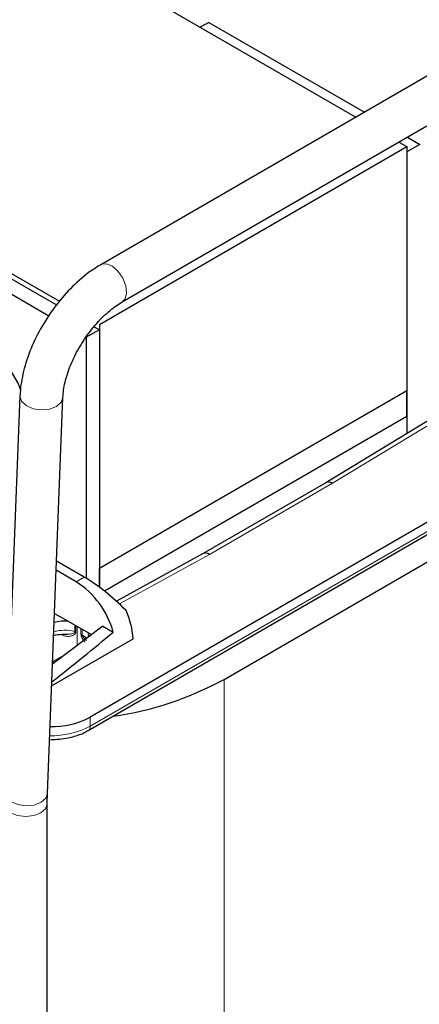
# Model space of a CAD drawing. Header units: millimetres. Extents: x 5 to 418, y 2 to 292.
# Tile 33 of 41: x 374 to 382, y 90 to 111. Entities that reach past the tile are written whole.
import ezdxf

# ---------------------------------------------------------------- set-up
doc = ezdxf.new("R2010")
doc.units = ezdxf.units.MM

msp = doc.modelspace()

# ---------------------------------------------------------------- linework, layer by layer
at = {"color": 7, "linetype": 'Continuous', "lineweight": 25}
for p, q in [((369.6867, 115.8413), (381.0361, 109.2894)), ((363.0964, 112.0368), (374.6827, 105.3482)), ((385.4386, 111.8309), (375.5671, 106.1322)), ((377.8847, 111.3209), (377.7009, 111.2148)), ((377.8847, 111.3209), (381.2199, 109.3955)), ((376.0271, 105.3355), (385.8985, 111.0341)), ((382.14, 108.8644), (382.4102, 108.7084)), ((375.5371, 104.8549), (382.1274, 108.6594)), ((381.9562, 108.7582), (382.1274, 108.6594)), ((382.4102, 108.7084), (382.1274, 108.5451)), ((382.1274, 108.6594), (382.1274, 103.4335)), ((382.1274, 108.5451), (382.1274, 102.5157)), ((371.0116, 107.3531), (374.6158, 105.2725)), ((370.7288, 107.1899), (374.4568, 105.0377)), ((375.4258, 104.8049), (375.5371, 104.7406)), ((375.5371, 104.8549), (375.5371, 99.6291)), ((375.5371, 104.7406), (375.2543, 104.5773)), ((375.2543, 104.5773), (375.2543, 99.4163)), ((375.5371, 104.7406), (375.5371, 99.2252)), ((373.835, 103.3269), (373.5039, 94.8491)), ((382.1274, 103.4335), (375.5371, 99.6291)), ((382.1274, 102.8783), (382.1274, 103.4335)), ((374.4232, 94.8132), (374.7543, 103.291)), ((386.568, 102.9273), (375.3391, 96.445)), ((382.1274, 102.8783), (375.6497, 99.1388)), ((382.7207, 102.875), (380.3891, 101.4633)), ((382.1274, 102.8783), (382.1274, 102.5157)), ((375.2977, 96.1575), (386.5266, 102.6397)), ((380.39, 101.4638), (377.759, 99.945)), ((378.21, 97.2531), (383.6971, 100.4208)), ((377.7598, 99.9454), (375.9037, 98.9238)), ((375.2123, 99.4411), (374.6174, 99.7845)), ((375.0426, 99.3431), (374.6099, 99.5929)), ((375.5371, 99.2252), (375.5371, 99.6291)), ((374.5737, 98.6666), (374.8678, 98.4969)), ((374.8678, 98.4969), (375.3014, 98.2466)), ((375.6078, 98.3937), (374.5313, 97.581)), ((375.6078, 98.3937), (375.8329, 98.2638)), ((374.513, 97.111), (376.2584, 98.1186)), ((374.7718, 98.2237), (374.8523, 98.2202)), ((375.3014, 98.2466), (375.3646, 98.2101)), ((374.5332, 97.6289), (374.7945, 97.7797)), ((375.2955, 96.1562), (375.2977, 96.1575)), ((374.4189, 94.5851), (374.4232, 94.8132)), ((374.4189, 78.5695), (374.4189, 94.5851))]:
    msp.add_line(p, q, dxfattribs=at)
at = {"color": 7, "linetype": 'Continuous', "lineweight": 18}
for p, q in [((375.3391, 96.249), (386.568, 102.7313)), ((380.5317, 101.4509), (382.8625, 102.8621)), ((377.8965, 99.9297), (380.5317, 101.4509)), ((375.9657, 98.8669), (377.8965, 99.9297)), ((375.0426, 99.3431), (375.2123, 99.4411)), ((375.01, 98.2756), (375.01, 98.4148)), ((375.0312, 98.2672), (375.0312, 98.4026)), ((375.0613, 98.3851), (375.0613, 97.9811)), ((375.1425, 98.2192), (375.1425, 98.3383)), ((375.169, 98.323), (375.169, 98.2083)), ((378.21, 97.2531), (378.21, 83.4046)), ((375.3391, 96.249), (375.3391, 96.445))]:
    msp.add_line(p, q, dxfattribs=at)
at = {"color": 7, "linetype": 'Continuous', "lineweight": 18, "flags": 128}
for points in [[(375.5672, 106.1323), (375.5818, 106.1397), (375.6915, 106.1501), (375.8173, 106.0971), (375.94, 105.9888), (376.0409, 105.8417), (376.1048, 105.6782), (376.1218, 105.5232), (376.0893, 105.4002), (376.0272, 105.3356)], [(373.8352, 103.3296), (373.8349, 103.3202), (373.8697, 103.2098), (373.9693, 103.1145), (374.1184, 103.0488), (374.2943, 103.0227), (374.4703, 103.0402), (374.6195, 103.0986), (374.7193, 103.189), (374.7543, 103.2892)], [(375.2593, 98.1306), (375.2293, 98.1627), (375.169, 98.2083)], [(373.5039, 94.8491), (373.5038, 94.8424), (373.5386, 94.732), (373.6382, 94.6367), (373.7873, 94.571), (373.9632, 94.5449), (374.1392, 94.5624), (374.2884, 94.6208), (374.3882, 94.7112), (374.4232, 94.8132)], [(373.4989, 94.585), (373.5339, 94.4835), (373.6336, 94.3973), (373.7828, 94.3398), (373.9589, 94.3195), (374.1349, 94.3398), (374.2841, 94.3973), (374.3839, 94.4835), (374.4189, 94.5849)]]:
    msp.add_lwpolyline(points, dxfattribs=at)
at = {"color": 7, "linetype": 'Continuous', "lineweight": 25, "flags": 128}
msp.add_lwpolyline([(373.8563, 103.4423), (373.7924, 103.5946), (373.5734, 103.9739), (373.2975, 104.2956), (372.9915, 104.5281), (372.6856, 104.6488), (372.4097, 104.6457), (372.2916, 104.5975)], dxfattribs=at)
at = {"color": 7, "linetype": 'Continuous', "lineweight": 25}
for centre, radius, start, end in [((374.0259, 97.7696), 1.8734, 15.29459, 57.12977), ((374.6136, 98.0386), 1.6467, 2.78399, 24.71644), ((374.7868, 97.641), 0.8597, 84.59695, 104.87767), ((375.1323, 98.2003), 0.1753, 348.12581, 15.30054), ((374.836, 103.4437), 7.0503, 278.08671, 298.59087), ((374.5131, 98.0223), 1.7805, 268.90231, 297.64045)]:
    msp.add_arc(centre, radius, start, end, dxfattribs=at)
at = {"color": 7, "linetype": 'Continuous', "lineweight": 18}
for centre, radius, start, end in [((374.7877, 97.443), 0.8618, 75.05017, 105.43025), ((374.9853, 98.1828), 0.0961, 61.51723, 75.11917), ((375.1204, 98.1278), 0.094, 58.89695, 76.42689), ((374.5187, 97.8018), 1.7562, 268.45726, 297.85253), ((375.2411, 96.2382), 0.0986, 305.01333, 6.29885)]:
    msp.add_arc(centre, radius, start, end, dxfattribs=at)
at = {"color": 7, "linetype": 'Continuous', "lineweight": 25}
for centre, major_axis, ratio, start_param, end_param in [((380.5317, 101.2223), (-0.1425, 0.241), 0.5842123, 5.4917738, 6.2770907), ((377.8965, 99.7011), (-0.1375, 0.2439), 0.570469, 5.5036797, 6.2773741), ((375.6692, 98.725), (0.9423, -0.8372), 0.2415771, 1.3078313, 2.276173), ((373.0344, 97.204), (5.5544, 4.1298), 0.1301472, 4.8847236, 5.1412413)]:
    msp.add_ellipse(centre, major_axis=major_axis, ratio=ratio, start_param=start_param, end_param=end_param, dxfattribs=at)
for points, knots in [([(375.5671, 106.1322), (375.4941, 106.0871), (375.2853, 105.9579), (374.9558, 105.675), (374.6013, 105.2744), (374.298, 104.8218), (374.0589, 104.3388), (373.8993, 103.8541), (373.8443, 103.518), (373.8361, 103.3486), (373.835, 103.3269)], [0, 0, 0, 0, 0.08141617, 0.23278504, 0.383075, 0.5327118, 0.68262922, 0.83365999, 0.97868231, 1, 1, 1, 1]), ([(374.7543, 103.291), (374.758, 103.3425), (374.7688, 103.4925), (374.8399, 103.7893), (374.992, 104.1652), (375.2093, 104.5415), (375.4739, 104.8824), (375.7588, 105.1614), (375.9404, 105.2792), (376.0271, 105.3355)], [0, 0, 0, 0, 0.0790997, 0.230426, 0.3849128, 0.5419339, 0.6998622, 0.8566682, 1, 1, 1, 1]), ([(374.5552, 98.1912), (374.5712, 98.1955), (374.6421, 98.2147), (374.7241, 98.2177), (374.7876, 98.2199)], [0, 0, 0, 0, 0.2257777, 1, 1, 1, 1]), ([(374.4906, 95.9616), (374.6176, 95.9683), (374.7951, 95.9777), (375.0341, 96.0399), (375.1828, 96.0911), (375.2676, 96.1444), (375.2934, 96.1606)], [0, 0, 0, 0, 0.4295923, 0.6005602, 0.8783828, 1, 1, 1, 1])]:
    msp.add_open_spline(points, degree=3, knots=knots, dxfattribs=at)
at = {"color": 7, "linetype": 'Continuous', "lineweight": 18}
for points, knots in [([(375.0312, 98.2672), (375.0305, 98.2601), (375.029, 98.2447), (375.0138, 98.2182), (374.9728, 98.1891), (374.902, 98.1707), (374.8094, 98.1724), (374.7419, 98.2023), (374.7082, 98.2173)], [0, 0, 0, 0, 0.0494626, 0.1060609, 0.2510925, 0.5007592, 0.7502377, 1, 1, 1, 1]), ([(374.8523, 98.2202), (374.8681, 98.2212), (374.8945, 98.223), (374.9227, 98.2272), (374.9374, 98.2299), (374.9567, 98.2339), (374.9805, 98.2402), (375.0013, 98.2536), (375.0089, 98.2657), (375.0097, 98.2725), (375.01, 98.2756)], [0, 0, 0, 0, 0.2498899, 0.4187135, 0.4697984, 0.4991112, 0.7491349, 0.8943029, 0.9507524, 1, 1, 1, 1]), ([(375.2306, 98.0531), (375.2291, 98.0543), (375.2034, 98.0757), (375.1752, 98.1201), (375.1473, 98.1771), (375.144, 98.2061), (375.1425, 98.2192)], [0, 0, 0, 0, 0.0297145, 0.513745, 0.7794772, 1, 1, 1, 1]), ([(375.169, 98.2083), (375.1698, 98.2025), (375.1715, 98.1894), (375.1957, 98.143), (375.2299, 98.1115), (375.2579, 98.0858)], [0, 0, 0, 0, 0.1289845, 0.2875832, 1, 1, 1, 1])]:
    msp.add_open_spline(points, degree=3, knots=knots, dxfattribs=at)

doc.saveas('drawing.dxf')
